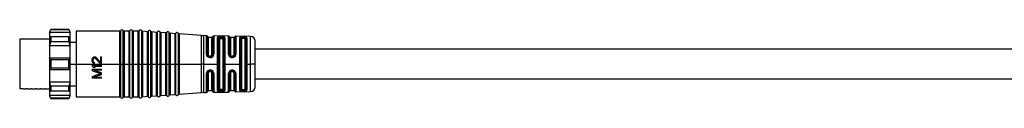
# Model space of a CAD drawing. Header units: millimetres. Extents: x -719 to 2929, y 432 to 794.
# Tile 3 of 15: x -523 to -309, y 604 to 619. Entities that reach past the tile are written whole.
import ezdxf

# ---------------------------------------------------------------- set-up
doc = ezdxf.new("R2010")
doc.units = ezdxf.units.MM

# ---------------------------------------------------------------- blocks, each defined once
blk = doc.blocks.new('Drawing View2')
at = {"color": 7, "linetype": 'Continuous', "lineweight": 25}
for p, q in [((-44.5, 10.75), (-44.8, 10.25)), ((-40.6, 10.75), (-44.5, 10.75)), ((-44.5, 10.75), (-44.5, 10.69)), ((-40.3, 10.25), (-40.6, 10.75)), ((-40.6, 10.69), (-40.6, 10.75)), ((-51.3, 8.65), (-51.3, -2.15)), ((-50.15, 8.65), (-51.3, 8.65)), ((-49.34, 8.65), (-50.15, 8.65)), ((-49.15, 8.65), (-49.34, 8.65)), ((-48.34, 8.65), (-49.15, 8.65)), ((-48.15, 8.65), (-48.34, 8.65)), ((-47.34, 8.65), (-48.15, 8.65)), ((-47.15, 8.65), (-47.34, 8.65)), ((-46.34, 8.65), (-47.15, 8.65)), ((-46.15, 8.65), (-46.34, 8.65)), ((-45.34, 8.65), (-46.15, 8.65)), ((-45.15, 8.65), (-45.34, 8.65)), ((-44.8, 8.65), (-45.15, 8.65)), ((-44.8, 10.14), (-44.5, 10.69)), ((-44.8, 10.25), (-44.8, 10.14)), ((-40.3, 10.14), (-44.8, 10.14)), ((-44.8, 10.14), (-44.8, 9)), ((-44.5, 9.17), (-44.8, 9)), ((-44.8, 9), (-44.8, 7.24)), ((-40.6, 10.69), (-44.5, 10.69)), ((-44.5, 9.17), (-44.5, 8.55)), ((-40.6, 9.17), (-44.5, 9.17)), ((-40.6, 10.69), (-40.3, 10.14)), ((-40.6, 8.55), (-40.6, 9.17)), ((-40.3, 9), (-40.6, 9.17)), ((-40.3, 10.14), (-40.3, 10.25)), ((-40.3, 9), (-40.3, 10.14)), ((-40.3, 7.24), (-40.3, 9)), ((-29.46, 10.4), (-39, 10.4)), ((-39, 10.4), (-39, 3.25)), ((-29.46, 3.38), (-29.46, 10.4)), ((-29.27, 3.25), (-29.27, 10.52)), ((-28.73, 3.39), (-28.73, 10.52)), ((-27.46, 10.4), (-28.54, 10.4)), ((-28.54, 10.4), (-28.54, 3.39)), ((-27.46, 3.38), (-27.46, 10.4)), ((-27.27, 3.25), (-27.27, 10.52)), ((-26.73, 3.39), (-26.73, 10.52)), ((-25.46, 10.4), (-26.54, 10.4)), ((-26.54, 10.4), (-26.54, 3.39)), ((-25.46, 3.38), (-25.46, 10.4)), ((-25.27, 3.25), (-25.27, 10.52)), ((-24.72, 3.39), (-24.72, 10.5)), ((-23.46, 10.29), (-24.54, 10.37)), ((-24.54, 10.37), (-24.54, 3.39)), ((-23.46, 3.39), (-23.46, 10.29)), ((-23.27, 3.25), (-23.27, 10.4)), ((-22.72, 3.39), (-22.72, 10.36)), ((-21.46, 10.15), (-22.54, 10.23)), ((-22.54, 10.23), (-22.54, 3.39)), ((-21.46, 3.39), (-21.46, 10.15)), ((-21.27, 3.25), (-21.27, 10.25)), ((-20.72, 3.39), (-20.72, 10.22)), ((-19.46, 10.01), (-20.54, 10.08)), ((-20.54, 10.08), (-20.54, 3.39)), ((-19.46, 3.39), (-19.46, 10.01)), ((-19.27, 3.25), (-19.27, 10.11)), ((-18.72, 3.39), (-18.72, 10.07)), ((-17.46, 9.86), (-18.54, 9.94)), ((-18.54, 9.94), (-18.54, 3.39)), ((-17.46, 3.39), (-17.46, 9.86)), ((-17.27, 3.25), (-17.27, 9.97)), ((-16.72, 3.39), (-16.72, 9.93)), ((-11.72, 9.45), (-16.54, 9.8)), ((-16.54, 9.8), (-16.54, 3.39)), ((-11.72, 3.39), (-11.72, 9.45)), ((-10.6, 9.42), (-11.28, 9.44)), ((-11.28, 9.44), (-11.28, 3.39)), ((-10.6, 5.38), (-10.6, 9.42)), ((-10.4, 9.24), (-10.4, 5.32)), ((-9.4, 9.05), (-10.2, 9.05)), ((-10.2, 9.05), (-10.2, 5.25)), ((-9.4, 5.25), (-9.4, 9.05)), ((-9.2, 5.31), (-9.2, 9.22)), ((-5.78, 9.35), (-9, 9.4)), ((-9, 9.4), (-9, 5.37)), ((-8.19, 3.25), (-8.19, 9.01)), ((-8, -2.35), (-8, 8.85)), ((-7.8, 8.69), (-7.8, -2.19)), ((-7.5, 8.98), (-7.5, 9.01)), ((-7.3, 9.01), (-7.5, 9.01)), ((-7.5, 8.98), (-7.3, 8.98)), ((-7.5, 8.79), (-7.3, 8.79)), ((-7, -2.19), (-7, 8.69)), ((-6.81, 8.84), (-6.81, 3.39)), ((-6.61, 8.98), (-6.61, 3.4)), ((-5.78, 5.35), (-5.78, 9.35)), ((-5.59, 9.2), (-5.59, 5.3)), ((-4.6, 9.05), (-5.4, 9.05)), ((-5.4, 9.05), (-5.4, 5.25)), ((-4.6, 5.25), (-4.6, 9.05)), ((-4.41, 5.3), (-4.41, 9.18)), ((-0.98, 9.27), (-4.22, 9.32)), ((-4.22, 9.32), (-4.22, 5.35)), ((-3.37, 3.25), (-3.37, 8.96)), ((-3.19, -2.34), (-3.19, 8.84)), ((-3, 8.72), (-3, 3.25)), ((-2.5, 9.14), (-2.7, 9.14)), ((-2.7, 8.98), (-2.7, 8.81)), ((-2.5, 8.97), (-2.7, 8.98)), ((-2.5, 8.81), (-2.7, 8.81)), ((-2.5, 8.97), (-2.5, 8.81)), ((-2.2, 3.25), (-2.2, 8.72)), ((-2.02, 8.83), (-2.02, 3.39)), ((-1.83, 8.94), (-1.83, 3.4)), ((-0.98, 3.25), (-0.98, 9.27)), ((-44.8, 7.24), (-44.5, 8.07)), ((-40.3, 7.24), (-44.8, 7.24)), ((-44.8, 7.24), (-44.8, 4.5)), ((-44.5, 8.55), (-44.5, 8.07)), ((-40.6, 8.07), (-44.5, 8.07)), ((-40.6, 8.07), (-40.6, 8.55)), ((-40.6, 8.07), (-40.3, 7.24)), ((-39, 7.97), (-40.3, 7.97)), ((-40.3, 4.5), (-40.3, 7.24)), ((0, 3.25), (0, 8.27)), ((212.95, 6.5), (0, 6.5)), ((-44.8, 4.5), (-44.8, 2)), ((-44.5, 4.18), (-44.8, 4.5)), ((-40.3, 4.5), (-44.8, 4.5)), ((-40.3, 4.5), (-40.6, 4.18)), ((-40.3, 2), (-40.3, 4.5)), ((-35.03, 4.82), (-34.95, 4.82)), ((-34.95, 4.57), (-35.03, 4.57)), ((-33.71, 3.32), (-34.78, 4.48)), ((-33.71, 3.65), (-34.65, 4.69)), ((-33.71, 4.82), (-33.71, 3.65)), ((-33.71, 4.82), (-33.5, 4.82)), ((-33.5, 3.32), (-33.5, 4.82)), ((-10.6, 5.38), (-10.58, 5.25)), ((-10.41, 5.24), (-10.4, 5.25)), ((-10.39, 5.22), (-10.41, 5.24)), ((-10.39, 5.22), (-10.4, 5.32)), ((-9.98, 4.84), (-9.9, 4.83)), ((-9.7, 4.96), (-9.9, 4.96)), ((-9.9, 4.82), (-9.7, 4.82)), ((-9.7, 4.83), (-9.59, 4.84)), ((-9.4, 4.93), (-9.38, 4.94)), ((-9.24, 5.12), (-9.22, 5.13)), ((-9.22, 5.17), (-9.23, 5.13)), ((-9.06, 5.1), (-9, 5.37)), ((-4.9, 4.96), (-5.1, 4.96)), ((-5.1, 4.82), (-4.9, 4.82)), ((-5.1, 4.67), (-4.9, 4.67)), ((-44.8, 2), (-44.5, 2.32)), ((-44.5, 4.18), (-44.5, 3.25)), ((-40.6, 4.18), (-44.5, 4.18)), ((-44.5, 3.25), (-44.5, 2.32)), ((-40.6, 2.32), (-44.5, 2.32)), ((-40.6, 3.25), (-40.6, 4.18)), ((-40.6, 2.32), (-40.6, 3.25)), ((-40.6, 2.32), (-40.3, 2)), ((-40.3, 3.25), (-39, 3.25)), ((-39, 3.25), (-39, -3.9)), ((-39, 3.25), (-29.46, 3.25)), ((-35.5, 4.19), (-35.5, 4.02)), ((-35.5, 2.98), (-33.5, 2.98)), ((-35.5, 2.98), (-35.5, 2.73)), ((-35.5, 2.15), (-35.5, 1.77)), ((-35.5, 2.15), (-33.5, 2.15)), ((-35.29, 3.98), (-35.29, 4.15)), ((-34.86, 2.48), (-35.2, 2.48)), ((-33.5, 2.73), (-35.16, 2.73)), ((-35.03, 3.36), (-35.03, 3.57)), ((-33.5, 3.32), (-33.71, 3.32)), ((-33.5, 2.73), (-33.5, 2.98)), ((-33.5, 1.9), (-33.5, 2.15)), ((-29.46, 3.25), (-29.46, 3.38)), ((-29.27, 3.25), (-29.46, 3.25)), ((-29.46, -3.9), (-29.46, 3.25)), ((-29.27, 3.25), (-29, 3.25)), ((-29.27, -4.02), (-29.27, 3.25)), ((-29, 3.25), (-28.73, 3.25)), ((-28.73, 3.25), (-28.73, 3.39)), ((-28.54, 3.25), (-28.73, 3.25)), ((-28.73, -4.02), (-28.73, 3.25)), ((-28.54, 3.39), (-28.54, 3.25)), ((-28.54, 3.25), (-27.46, 3.25)), ((-28.54, 3.25), (-28.54, -3.9)), ((-27.46, 3.25), (-27.46, 3.38)), ((-27.27, 3.25), (-27.46, 3.25)), ((-27.46, -3.9), (-27.46, 3.25)), ((-27.27, 3.25), (-27, 3.25)), ((-27.27, -4.02), (-27.27, 3.25)), ((-27, 3.25), (-26.73, 3.25)), ((-26.73, 3.25), (-26.73, 3.39)), ((-26.54, 3.25), (-26.73, 3.25)), ((-26.73, -4.02), (-26.73, 3.25)), ((-26.54, 3.39), (-26.54, 3.25)), ((-26.54, 3.25), (-25.46, 3.25)), ((-26.54, 3.25), (-26.54, -3.9)), ((-25.46, 3.25), (-25.46, 3.38)), ((-25.27, 3.25), (-25.46, 3.25)), ((-25.46, -3.9), (-25.46, 3.25)), ((-25.27, 3.25), (-25, 3.25)), ((-25.27, -4.02), (-25.27, 3.25)), ((-25, 3.25), (-24.72, 3.25)), ((-24.72, 3.25), (-24.72, 3.39)), ((-24.54, 3.25), (-24.72, 3.25)), ((-24.72, -4), (-24.72, 3.25)), ((-24.54, 3.39), (-24.54, 3.25)), ((-24.54, 3.25), (-23.46, 3.25)), ((-24.54, 3.25), (-24.54, -3.87)), ((-23.46, 3.25), (-23.46, 3.39)), ((-23.44, 3.25), (-23.46, 3.25)), ((-23.46, -3.79), (-23.46, 3.25)), ((-23.27, 3.25), (-23.44, 3.25)), ((-23.27, 3.25), (-23, 3.25)), ((-23.27, -3.9), (-23.27, 3.25)), ((-23, 3.25), (-22.72, 3.25)), ((-22.72, 3.25), (-22.72, 3.39)), ((-22.54, 3.25), (-22.72, 3.25)), ((-22.72, -3.86), (-22.72, 3.25)), ((-22.54, 3.39), (-22.54, 3.25)), ((-22.54, 3.25), (-21.46, 3.25)), ((-22.54, 3.25), (-22.54, -3.73)), ((-21.46, 3.25), (-21.46, 3.39)), ((-21.44, 3.25), (-21.46, 3.25)), ((-21.46, -3.65), (-21.46, 3.25)), ((-21.27, 3.25), (-21.44, 3.25)), ((-21.27, 3.25), (-21, 3.25)), ((-21.27, -3.75), (-21.27, 3.25)), ((-21, 3.25), (-20.72, 3.25)), ((-20.72, 3.25), (-20.72, 3.39)), ((-20.54, 3.25), (-20.72, 3.25)), ((-20.72, -3.72), (-20.72, 3.25)), ((-20.54, 3.39), (-20.54, 3.25)), ((-20.54, 3.25), (-19.46, 3.25)), ((-20.54, 3.25), (-20.54, -3.58)), ((-19.46, 3.25), (-19.46, 3.39)), ((-19.44, 3.25), (-19.46, 3.25)), ((-19.46, -3.51), (-19.46, 3.25)), ((-19.27, 3.25), (-19.44, 3.25)), ((-19.27, 3.25), (-19, 3.25)), ((-19.27, -3.61), (-19.27, 3.25)), ((-19, 3.25), (-18.72, 3.25)), ((-18.72, 3.25), (-18.72, 3.39)), ((-18.54, 3.25), (-18.72, 3.25)), ((-18.72, -3.57), (-18.72, 3.25)), ((-18.54, 3.39), (-18.54, 3.25)), ((-18.54, 3.25), (-17.46, 3.25)), ((-18.54, 3.25), (-18.54, -3.44)), ((-17.46, 3.25), (-17.46, 3.39)), ((-17.44, 3.25), (-17.46, 3.25)), ((-17.46, -3.36), (-17.46, 3.25)), ((-17.27, 3.25), (-17.44, 3.25)), ((-17.27, 3.25), (-17, 3.25)), ((-17.27, -3.47), (-17.27, 3.25)), ((-17, 3.25), (-16.72, 3.25)), ((-16.72, 3.25), (-16.72, 3.39)), ((-16.54, 3.25), (-16.72, 3.25)), ((-16.72, -3.43), (-16.72, 3.25)), ((-16.54, 3.39), (-16.54, 3.25)), ((-16.54, 3.25), (-11.72, 3.25)), ((-16.54, 3.25), (-16.54, -3.3)), ((-11.72, 3.25), (-11.72, 3.39)), ((-11.28, 3.25), (-11.72, 3.25)), ((-11.72, -2.95), (-11.72, 3.25)), ((-11.28, 3.39), (-11.28, 3.25)), ((-11.28, 3.25), (-8.19, 3.25)), ((-11.28, 3.25), (-11.28, -2.94)), ((-8.19, -2.51), (-8.19, 3.25)), ((-6.81, 3.39), (-6.81, -2.34)), ((-6.61, 3.4), (-6.61, 3.25)), ((-6.61, 3.25), (-3.37, 3.25)), ((-6.61, 3.25), (-6.61, -2.48)), ((-3.37, -2.46), (-3.37, 3.25)), ((-3, 3.25), (-3, -2.22)), ((-2.2, -2.22), (-2.2, 3.25)), ((-2.02, 3.39), (-2.02, -2.33)), ((-1.83, 3.4), (-1.83, 3.25)), ((-1.83, 3.25), (-0.98, 3.25)), ((-1.83, 3.25), (-1.83, -2.44)), ((-0.98, 3.12), (-0.98, 3.25)), ((0, 3.25), (-0.98, 3.25)), ((-0.98, -2.77), (-0.98, 3.12)), ((0, -1.77), (0, 3.25)), ((-40.3, 2), (-44.8, 2)), ((-44.8, 2), (-44.8, -0.74)), ((-40.3, -0.74), (-40.3, 2)), ((-35.5, 0.52), (-35.5, 0.15)), ((-33.5, 0.15), (-35.5, 0.15)), ((-33.5, 1.9), (-35.07, 1.9)), ((-35.07, 0.4), (-33.5, 0.4)), ((-33.5, 0.98), (-33.5, 1.32)), ((-33.5, 0.15), (-33.5, 0.4)), ((-10.58, 1.33), (-10.6, 1.19)), ((-10.6, -2.92), (-10.6, 1.19)), ((-10.39, 1.35), (-10.41, 1.33)), ((-10.39, 1.32), (-10.41, 1.34)), ((-10.4, 1.25), (-10.39, 1.35)), ((-10.4, 1.25), (-10.4, -2.74)), ((-10.19, 1.65), (-10.23, 1.62)), ((-10.2, 1.32), (-10.2, -2.55)), ((-9.9, 1.74), (-9.98, 1.74)), ((-9.7, 1.75), (-9.9, 1.75)), ((-9.9, 1.61), (-9.7, 1.61)), ((-9.59, 1.73), (-9.7, 1.74)), ((-9.38, 1.63), (-9.4, 1.65)), ((-9.4, -2.55), (-9.4, 1.32)), ((-9.25, 1.46), (-9.23, 1.45)), ((-9.23, 1.45), (-9.23, 1.41)), ((-9.2, -2.72), (-9.2, 1.26)), ((-9, 1.2), (-9, -2.9)), ((-5.78, -2.85), (-5.78, 1.22)), ((-5.59, 1.27), (-5.59, -2.7)), ((-5.4, 1.32), (-5.4, -2.55)), ((-4.9, 1.91), (-5.1, 1.91)), ((-4.9, 1.75), (-5.1, 1.75)), ((-5.1, 1.74), (-5.1, 1.75)), ((-5.1, 1.61), (-4.9, 1.61)), ((-4.6, -2.55), (-4.6, 1.32)), ((-4.41, -2.68), (-4.41, 1.27)), ((-4.22, 1.23), (-4.22, -2.82)), ((0, 0), (212.95, 0)), ((-40.3, -0.74), (-44.8, -0.74)), ((-44.5, -1.57), (-44.8, -0.74)), ((-44.8, -0.74), (-44.8, -2.5)), ((-40.6, -1.57), (-44.5, -1.57)), ((-44.5, -1.57), (-44.5, -2.05)), ((-44.5, -2.05), (-44.5, -2.67)), ((-40.3, -0.74), (-40.6, -1.57)), ((-40.6, -2.05), (-40.6, -1.57)), ((-40.6, -2.67), (-40.6, -2.05)), ((-40.3, -2.5), (-40.3, -0.74)), ((-40.3, -1.48), (-39, -1.48)), ((-50.54, -2.15), (-51.3, -2.15)), ((-50.54, -2.15), (-49.95, -2.15)), ((-49.65, -2.15), (-49.95, -2.15)), ((-49.65, -2.15), (-48.84, -2.15)), ((-48.65, -2.15), (-48.84, -2.15)), ((-48.65, -2.15), (-47.84, -2.15)), ((-47.65, -2.15), (-47.84, -2.15)), ((-47.65, -2.15), (-46.84, -2.15)), ((-46.65, -2.15), (-46.84, -2.15)), ((-46.65, -2.15), (-45.84, -2.15)), ((-45.65, -2.15), (-45.84, -2.15)), ((-45.65, -2.15), (-44.8, -2.15)), ((-44.8, -2.5), (-44.5, -2.67)), ((-44.8, -2.5), (-44.8, -3.64)), ((-40.3, -3.64), (-44.8, -3.64)), ((-44.5, -4.19), (-44.8, -3.64)), ((-44.8, -3.64), (-44.8, -3.75)), ((-44.8, -3.75), (-44.5, -4.25)), ((-40.6, -2.67), (-44.5, -2.67)), ((-40.6, -4.19), (-44.5, -4.19)), ((-44.5, -4.19), (-44.5, -4.25)), ((-44.5, -4.25), (-40.6, -4.25)), ((-40.6, -2.67), (-40.3, -2.5)), ((-40.3, -3.64), (-40.6, -4.19)), ((-40.6, -4.25), (-40.3, -3.75)), ((-40.6, -4.25), (-40.6, -4.19)), ((-40.3, -3.64), (-40.3, -2.5)), ((-40.3, -3.75), (-40.3, -3.64)), ((-39, -3.9), (-29.46, -3.9)), ((-28.54, -3.9), (-27.46, -3.9)), ((-26.54, -3.9), (-25.46, -3.9)), ((-24.54, -3.87), (-23.46, -3.79)), ((-22.54, -3.73), (-21.46, -3.65)), ((-20.54, -3.58), (-19.46, -3.51)), ((-18.54, -3.44), (-17.46, -3.36)), ((-16.54, -3.3), (-11.72, -2.95)), ((-11.28, -2.94), (-10.6, -2.92)), ((-10.2, -2.55), (-9.4, -2.55)), ((-9, -2.9), (-5.78, -2.85)), ((-7.3, -2.29), (-7.5, -2.29)), ((-7.5, -2.51), (-7.5, -2.48)), ((-7.3, -2.48), (-7.5, -2.48)), ((-7.5, -2.51), (-7.3, -2.51)), ((-7.3, -2.48), (-7.3, -2.51)), ((-5.4, -2.55), (-4.6, -2.55)), ((-4.22, -2.82), (-0.98, -2.77)), ((-2.7, -2.31), (-2.5, -2.31)), ((-2.7, -2.48), (-2.7, -2.31)), ((-2.7, -2.48), (-2.5, -2.47)), ((-2.7, -2.64), (-2.5, -2.64)), ((-2.5, -2.47), (-2.5, -2.31))]:
    blk.add_line(p, q, dxfattribs=at)
at = {"color": 7, "linetype": 'Continuous', "lineweight": 25, "flags": 128}
for points in [[(-7.3, 9.2), (-7.41, 9.21), (-7.5, 9.21)], [(-9.9, 4.67), (-9.78, 4.67), (-9.7, 4.67)], [(-9.7, 1.91), (-9.81, 1.91), (-9.9, 1.91)], [(-7.5, -2.71), (-7.38, -2.7), (-7.3, -2.7)]]:
    blk.add_lwpolyline(points, dxfattribs=at)
at = {"color": 7, "linetype": 'Continuous', "lineweight": 25}
for centre, radius, start, end in [((-29.46, 10.6), 0.2, 270, 336.4218), ((-29, 10.4), 0.3, 23.5782, 156.4218), ((-28.54, 10.6), 0.2, 203.5782, 270), ((-27.46, 10.6), 0.2, 270, 336.4218), ((-27, 10.4), 0.3, 23.5782, 156.4218), ((-26.54, 10.6), 0.2, 203.5782, 270), ((-25.46, 10.6), 0.2, 270, 336.4218), ((-25, 10.4), 0.3, 19.5063, 156.4218), ((-24.53, 10.57), 0.2, 199.5063, 265.9282), ((-23.44, 10.49), 0.2, 265.9282, 332.35), ((-23, 10.26), 0.3, 19.5063, 152.35), ((-22.53, 10.42), 0.2, 199.5063, 265.9282), ((-21.44, 10.35), 0.2, 265.9282, 332.35), ((-21, 10.12), 0.3, 19.5063, 152.35), ((-20.53, 10.28), 0.2, 199.5063, 265.9282), ((-19.44, 10.2), 0.2, 265.9282, 332.35), ((-19, 9.97), 0.3, 19.5063, 152.35), ((-18.53, 10.14), 0.2, 199.5063, 265.9282), ((-17.44, 10.06), 0.2, 265.9282, 332.35), ((-17, 9.83), 0.3, 19.5063, 152.35), ((-16.53, 10), 0.2, 199.5063, 265.9282), ((-11.15, 17.43), 8, 265.9282, 269.0586), ((-10.6, 9.22), 0.2, 3.7061, 89.0586), ((-10.2, 9.25), 0.2, 183.7061, 270), ((-9.4, 9.25), 0.2, 270, 352.5192), ((-9, 9.2), 0.2, 89.0586, 172.5192), ((-5.79, 9.15), 0.2, 15.2108, 89.0586), ((-5.4, 9.25), 0.2, 195.2108, 270), ((-4.6, 9.25), 0.2, 270, 340.936), ((-4.22, 9.12), 0.2, 89.0586, 160.936), ((-1, 8.27), 1, 0, 89.0586), ((-1, -1.77), 1, 270.9414, 0), ((-29.46, -4.1), 0.2, 23.5782, 90), ((-29, -3.9), 0.3, 203.5782, 336.4218), ((-28.54, -4.1), 0.2, 90, 156.4218), ((-27.46, -4.1), 0.2, 23.5782, 90), ((-27, -3.9), 0.3, 203.5782, 336.4218), ((-26.54, -4.1), 0.2, 90, 156.4218), ((-25.46, -4.1), 0.2, 23.5782, 90), ((-25, -3.9), 0.3, 203.5782, 340.4937), ((-24.53, -4.07), 0.2, 94.0718, 160.4937), ((-23.44, -3.99), 0.2, 27.65, 94.0718), ((-23, -3.76), 0.3, 207.65, 340.4937), ((-22.53, -3.92), 0.2, 94.0718, 160.4937), ((-21.44, -3.85), 0.2, 27.65, 94.0718), ((-21, -3.62), 0.3, 207.65, 340.4937), ((-20.53, -3.78), 0.2, 94.0718, 160.4937), ((-19.44, -3.7), 0.2, 27.65, 94.0718), ((-19, -3.47), 0.3, 207.65, 340.4937), ((-18.53, -3.64), 0.2, 94.0718, 160.4937), ((-17.44, -3.56), 0.2, 27.65, 94.0718), ((-17, -3.33), 0.3, 207.65, 340.4937), ((-16.53, -3.5), 0.2, 94.0718, 160.4937), ((-11.15, -10.93), 8, 90.9414, 94.0718), ((-10.6, -2.72), 0.2, 270.9414, 356.2939), ((-10.2, -2.75), 0.2, 90, 176.2939), ((-9.4, -2.75), 0.2, 7.4808, 90), ((-9, -2.7), 0.2, 187.4808, 270.9414), ((-5.79, -2.65), 0.2, 270.9414, 344.7892), ((-5.4, -2.75), 0.2, 90, 164.7892), ((-4.6, -2.75), 0.2, 19.064, 90), ((-4.22, -2.62), 0.2, 199.064, 270.9414)]:
    blk.add_arc(centre, radius, start, end, dxfattribs=at)
for points, knots in [([(-8.08, 9.13), (-8.11, 9.11), (-8.18, 9.08), (-8.19, 9.03), (-8.19, 9.01)], [0, 0, 0, 0, 0.485244, 1, 1, 1, 1]), ([(-7.5, 9.21), (-7.55, 9.21), (-7.67, 9.21), (-7.83, 9.19), (-7.97, 9.17), (-8.04, 9.14), (-8.08, 9.13)], [0, 0, 0, 0, 0.244679, 0.489815, 0.743445, 1, 1, 1, 1]), ([(-7.91, 8.94), (-7.92, 8.96), (-7.93, 9.01), (-7.97, 9.07), (-8.02, 9.11), (-8.06, 9.13), (-8.08, 9.13)], [0, 0, 0, 0, 0.242212, 0.500005, 0.757794, 1, 1, 1, 1]), ([(-8, 8.85), (-7.99, 8.87), (-7.99, 8.9), (-7.94, 8.93), (-7.91, 8.94)], [0, 0, 0, 0, 0.50107, 1, 1, 1, 1]), ([(-7.91, 8.94), (-7.89, 8.95), (-7.84, 8.98), (-7.74, 9), (-7.62, 9.01), (-7.54, 9.01), (-7.5, 9.01)], [0, 0, 0, 0, 0.250656, 0.499639, 0.748804, 1, 1, 1, 1]), ([(-7.91, 8.94), (-7.89, 8.95), (-7.84, 8.96), (-7.73, 8.97), (-7.62, 8.98), (-7.54, 8.98), (-7.5, 8.98)], [0, 0, 0, 0, 0.25654, 0.508433, 0.756104, 1, 1, 1, 1]), ([(-7.8, 8.69), (-7.79, 8.71), (-7.78, 8.74), (-7.7, 8.77), (-7.6, 8.79), (-7.53, 8.79), (-7.5, 8.79)], [0, 0, 0, 0, 0.286333, 0.566645, 0.783294, 1, 1, 1, 1]), ([(-6.85, 9.15), (-6.92, 9.17), (-7.05, 9.19), (-7.22, 9.2), (-7.3, 9.2)], [0, 0, 0, 0, 0.506474, 1, 1, 1, 1]), ([(-7.3, 9.01), (-7.24, 9.01), (-7.12, 9), (-7.03, 8.97), (-6.98, 8.96)], [0, 0, 0, 0, 0.498405, 1, 1, 1, 1]), ([(-7.3, 9.01), (-7.3, 9), (-7.3, 9), (-7.3, 8.99), (-7.3, 8.98)], [0, 0, 0, 0, 0.560028, 1, 1, 1, 1]), ([(-7.3, 8.98), (-7.24, 8.98), (-7.13, 8.98), (-7.03, 8.97), (-6.98, 8.96)], [0, 0, 0, 0, 0.4966643, 1, 1, 1, 1]), ([(-7.3, 8.79), (-7.26, 8.79), (-7.17, 8.79), (-7.07, 8.76), (-7.01, 8.73), (-7, 8.71), (-7, 8.69)], [0, 0, 0, 0, 0.275977, 0.551671, 0.772108, 1, 1, 1, 1]), ([(-6.98, 8.96), (-6.98, 8.98), (-6.97, 9.03), (-6.94, 9.09), (-6.9, 9.13), (-6.87, 9.15), (-6.85, 9.15)], [0, 0, 0, 0, 0.242406, 0.499997, 0.757589, 1, 1, 1, 1]), ([(-6.98, 8.96), (-6.96, 8.95), (-6.9, 8.94), (-6.85, 8.91), (-6.81, 8.88), (-6.81, 8.85), (-6.81, 8.84)], [0, 0, 0, 0, 0.2489976, 0.4988299, 0.7491572, 1, 1, 1, 1]), ([(-6.61, 8.98), (-6.61, 9), (-6.62, 9.04), (-6.67, 9.08), (-6.74, 9.12), (-6.82, 9.14), (-6.85, 9.15)], [0, 0, 0, 0, 0.245982, 0.506182, 0.763262, 1, 1, 1, 1]), ([(-2.7, 9.14), (-2.78, 9.14), (-2.91, 9.14), (-3.07, 9.12), (-3.21, 9.1), (-3.34, 9.05), (-3.36, 8.99), (-3.37, 8.96)], [0, 0, 0, 0, 0.239085, 0.362958, 0.487455, 0.74218, 1, 1, 1, 1]), ([(-3.19, 8.84), (-3.18, 8.86), (-3.17, 8.9), (-3.05, 8.95), (-2.92, 8.97), (-2.8, 8.98), (-2.73, 8.98), (-2.7, 8.98)], [0, 0, 0, 0, 0.251106, 0.500918, 0.749973, 0.874947, 1, 1, 1, 1]), ([(-2.7, 8.81), (-2.74, 8.81), (-2.82, 8.81), (-2.92, 8.79), (-2.99, 8.76), (-3, 8.73), (-3, 8.72)], [0, 0, 0, 0, 0.244541, 0.494439, 0.747625, 1, 1, 1, 1]), ([(-2.7, 8.98), (-2.7, 8.99), (-2.7, 9.03), (-2.7, 9.08), (-2.7, 9.12), (-2.7, 9.14), (-2.7, 9.14)], [0, 0, 0, 0, 0.244222, 0.499941, 0.755691, 1, 1, 1, 1]), ([(-1.83, 8.94), (-1.84, 8.96), (-1.86, 9.01), (-1.94, 9.05), (-2.03, 9.08), (-2.13, 9.11), (-2.29, 9.13), (-2.41, 9.14), (-2.5, 9.14)], [0, 0, 0, 0, 0.247774, 0.377676, 0.510624, 0.642416, 0.769734, 1, 1, 1, 1]), ([(-2.5, 8.97), (-2.5, 8.99), (-2.5, 9.03), (-2.5, 9.08), (-2.5, 9.12), (-2.5, 9.13), (-2.5, 9.14)], [0, 0, 0, 0, 0.251195, 0.500058, 0.748854, 1, 1, 1, 1]), ([(-2.5, 8.97), (-2.44, 8.97), (-2.31, 8.97), (-2.15, 8.94), (-2.04, 8.89), (-2.03, 8.85), (-2.02, 8.83)], [0, 0, 0, 0, 0.2487188, 0.4980884, 0.748561, 1, 1, 1, 1]), ([(-2.2, 8.72), (-2.2, 8.73), (-2.21, 8.76), (-2.28, 8.79), (-2.38, 8.81), (-2.46, 8.81), (-2.5, 8.81)], [0, 0, 0, 0, 0.25191, 0.506201, 0.756885, 1, 1, 1, 1]), ([(-35.5, 4.19), (-35.49, 4.24), (-35.48, 4.32), (-35.46, 4.41), (-35.46, 4.44)], [0, 0, 0, 0, 0.559996, 1, 1, 1, 1]), ([(-35.46, 4.44), (-35.44, 4.47), (-35.41, 4.53), (-35.38, 4.58), (-35.37, 4.61)], [0, 0, 0, 0, 0.559998, 1, 1, 1, 1]), ([(-35.37, 4.61), (-35.34, 4.64), (-35.28, 4.7), (-35.23, 4.75), (-35.2, 4.77)], [0, 0, 0, 0, 0.559999, 1, 1, 1, 1]), ([(-35.29, 4.15), (-35.28, 4.19), (-35.27, 4.26), (-35.25, 4.33), (-35.24, 4.36)], [0, 0, 0, 0, 0.559997, 1, 1, 1, 1]), ([(-35.24, 4.36), (-35.23, 4.38), (-35.2, 4.42), (-35.17, 4.47), (-35.16, 4.48)], [0, 0, 0, 0, 0.559999, 1, 1, 1, 1]), ([(-35.2, 4.77), (-35.17, 4.78), (-35.11, 4.8), (-35.06, 4.81), (-35.03, 4.82)], [0, 0, 0, 0, 0.56, 1, 1, 1, 1]), ([(-35.16, 4.48), (-35.14, 4.5), (-35.09, 4.53), (-35.05, 4.55), (-35.03, 4.57)], [0, 0, 0, 0, 0.56, 1, 1, 1, 1]), ([(-34.95, 4.82), (-34.92, 4.81), (-34.86, 4.8), (-34.8, 4.78), (-34.78, 4.77)], [0, 0, 0, 0, 0.56, 1, 1, 1, 1]), ([(-34.78, 4.48), (-34.81, 4.5), (-34.87, 4.53), (-34.92, 4.55), (-34.95, 4.57)], [0, 0, 0, 0, 0.5599999, 1, 1, 1, 1]), ([(-34.65, 4.69), (-34.67, 4.71), (-34.72, 4.74), (-34.76, 4.76), (-34.78, 4.77)], [0, 0, 0, 0, 0.56, 1, 1, 1, 1]), ([(-10.41, 5.24), (-10.42, 5.25), (-10.45, 5.26), (-10.51, 5.26), (-10.56, 5.25), (-10.58, 5.25)], [0, 0, 0, 0, 0.341139, 0.682276, 1, 1, 1, 1]), ([(-9.9, 4.67), (-9.98, 4.68), (-10.14, 4.69), (-10.35, 4.82), (-10.51, 5.01), (-10.56, 5.17), (-10.58, 5.25)], [0, 0, 0, 0, 0.239621, 0.485413, 0.736282, 1, 1, 1, 1]), ([(-9.9, 4.82), (-9.96, 4.83), (-10.08, 4.84), (-10.23, 4.93), (-10.34, 5.06), (-10.37, 5.17), (-10.39, 5.22)], [0, 0, 0, 0, 0.249725, 0.496887, 0.739826, 1, 1, 1, 1]), ([(-9.9, 4.96), (-9.94, 4.97), (-10.03, 4.98), (-10.13, 5.06), (-10.19, 5.15), (-10.2, 5.22), (-10.2, 5.25)], [0, 0, 0, 0, 0.275977, 0.551671, 0.772108, 1, 1, 1, 1]), ([(-10.19, 4.92), (-10.18, 4.91), (-10.16, 4.89), (-10.13, 4.88), (-10.11, 4.87)], [0, 0, 0, 0, 0.420571, 1, 1, 1, 1]), ([(-9.4, 5.25), (-9.41, 5.21), (-9.42, 5.13), (-9.5, 5.03), (-9.6, 4.97), (-9.67, 4.97), (-9.7, 4.96)], [0, 0, 0, 0, 0.2863334, 0.5666446, 0.7832944, 1, 1, 1, 1]), ([(-9.24, 5.12), (-9.27, 5.08), (-9.31, 4.99), (-9.42, 4.9), (-9.56, 4.83), (-9.65, 4.83), (-9.7, 4.82)], [0, 0, 0, 0, 0.257979, 0.509232, 0.755839, 1, 1, 1, 1]), ([(-9.7, 4.67), (-9.63, 4.67), (-9.5, 4.69), (-9.31, 4.78), (-9.16, 4.91), (-9.09, 5.03), (-9.06, 5.1)], [0, 0, 0, 0, 0.24118, 0.484217, 0.736021, 1, 1, 1, 1]), ([(-9.7, 4.96), (-9.7, 4.94), (-9.7, 4.9), (-9.7, 4.86), (-9.7, 4.83), (-9.7, 4.83), (-9.7, 4.83)], [0, 0, 0, 0, 0.31219, 0.624381, 0.936571, 1, 1, 1, 1]), ([(-9.2, 5.31), (-9.2, 5.28), (-9.21, 5.21), (-9.23, 5.15), (-9.24, 5.12)], [0, 0, 0, 0, 0.5009524, 1, 1, 1, 1]), ([(-9.22, 5.13), (-9.21, 5.13), (-9.19, 5.13), (-9.12, 5.12), (-9.08, 5.1), (-9.06, 5.1)], [0, 0, 0, 0, 0.340849, 0.681696, 1, 1, 1, 1]), ([(-5.78, 5.35), (-5.77, 5.27), (-5.76, 5.13), (-5.67, 4.97), (-5.56, 4.83), (-5.4, 4.73), (-5.23, 4.68), (-5.14, 4.67), (-5.1, 4.67)], [0, 0, 0, 0, 0.249761, 0.383741, 0.512149, 0.756159, 0.878095, 1, 1, 1, 1]), ([(-5.1, 4.82), (-5.13, 4.82), (-5.2, 4.83), (-5.32, 4.87), (-5.46, 4.96), (-5.57, 5.12), (-5.59, 5.24), (-5.59, 5.3)], [0, 0, 0, 0, 0.124869, 0.250002, 0.498994, 0.749016, 1, 1, 1, 1]), ([(-5.1, 4.96), (-5.14, 4.97), (-5.23, 4.98), (-5.33, 5.06), (-5.39, 5.15), (-5.4, 5.22), (-5.4, 5.25)], [0, 0, 0, 0, 0.2759772, 0.551671, 0.772108, 1, 1, 1, 1]), ([(-5.34, 4.88), (-5.31, 4.87), (-5.26, 4.85), (-5.18, 4.83), (-5.12, 4.83), (-5.1, 4.83)], [0, 0, 0, 0, 0.329875, 0.667478, 1, 1, 1, 1]), ([(-5.1, 4.67), (-5.1, 4.69), (-5.1, 4.73), (-5.1, 4.78), (-5.1, 4.81), (-5.1, 4.82), (-5.1, 4.82)], [0, 0, 0, 0, 0.24324, 0.500063, 0.756851, 1, 1, 1, 1]), ([(-4.9, 4.67), (-4.8, 4.68), (-4.6, 4.71), (-4.38, 4.89), (-4.24, 5.11), (-4.23, 5.27), (-4.22, 5.35)], [0, 0, 0, 0, 0.2674354, 0.5451285, 0.7715872, 1, 1, 1, 1]), ([(-4.41, 5.3), (-4.42, 5.24), (-4.43, 5.12), (-4.54, 4.96), (-4.68, 4.87), (-4.8, 4.83), (-4.87, 4.82), (-4.9, 4.82)], [0, 0, 0, 0, 0.25154, 0.501516, 0.750497, 0.875418, 1, 1, 1, 1]), ([(-4.6, 5.25), (-4.61, 5.21), (-4.62, 5.13), (-4.7, 5.03), (-4.8, 4.97), (-4.87, 4.97), (-4.9, 4.96)], [0, 0, 0, 0, 0.286333, 0.566645, 0.783294, 1, 1, 1, 1]), ([(-4.9, 4.67), (-4.9, 4.69), (-4.9, 4.73), (-4.9, 4.78), (-4.9, 4.81), (-4.9, 4.82), (-4.9, 4.82)], [0, 0, 0, 0, 0.251401, 0.499942, 0.748554, 1, 1, 1, 1]), ([(-35.46, 3.73), (-35.47, 3.79), (-35.48, 3.89), (-35.49, 3.98), (-35.5, 4.02)], [0, 0, 0, 0, 0.559994, 1, 1, 1, 1]), ([(-35.2, 2.48), (-35.26, 2.53), (-35.36, 2.61), (-35.46, 2.7), (-35.5, 2.73)], [0, 0, 0, 0, 0.559998, 1, 1, 1, 1]), ([(-35.37, 3.57), (-35.39, 3.6), (-35.42, 3.65), (-35.44, 3.71), (-35.46, 3.73)], [0, 0, 0, 0, 0.5599985, 1, 1, 1, 1]), ([(-35.2, 3.4), (-35.23, 3.43), (-35.29, 3.49), (-35.35, 3.54), (-35.37, 3.57)], [0, 0, 0, 0, 0.559999, 1, 1, 1, 1]), ([(-35.24, 3.77), (-35.25, 3.81), (-35.27, 3.88), (-35.28, 3.95), (-35.29, 3.98)], [0, 0, 0, 0, 0.5599971, 1, 1, 1, 1]), ([(-35.16, 3.65), (-35.18, 3.67), (-35.2, 3.72), (-35.23, 3.76), (-35.24, 3.77)], [0, 0, 0, 0, 0.559999, 1, 1, 1, 1]), ([(-35.03, 3.36), (-35.06, 3.37), (-35.12, 3.38), (-35.18, 3.39), (-35.2, 3.4)], [0, 0, 0, 0, 0.56, 1, 1, 1, 1]), ([(-35.16, 3.65), (-35.14, 3.63), (-35.09, 3.61), (-35.05, 3.58), (-35.03, 3.57)], [0, 0, 0, 0, 0.56, 1, 1, 1, 1]), ([(-34.86, 2.48), (-34.92, 2.53), (-35.02, 2.61), (-35.12, 2.7), (-35.16, 2.73)], [0, 0, 0, 0, 0.559998, 1, 1, 1, 1]), ([(-33.71, 1.15), (-34.05, 1.27), (-34.64, 1.47), (-35.24, 1.68), (-35.5, 1.77)], [0, 0, 0, 0, 0.559996, 1, 1, 1, 1]), ([(-35.5, 0.52), (-35.17, 0.64), (-34.57, 0.85), (-33.98, 1.06), (-33.71, 1.15)], [0, 0, 0, 0, 0.559995, 1, 1, 1, 1]), ([(-33.5, 1.32), (-33.79, 1.43), (-34.32, 1.62), (-34.84, 1.81), (-35.07, 1.9)], [0, 0, 0, 0, 0.559996, 1, 1, 1, 1]), ([(-35.07, 0.4), (-34.78, 0.51), (-34.26, 0.7), (-33.73, 0.9), (-33.5, 0.98)], [0, 0, 0, 0, 0.5599951, 1, 1, 1, 1]), ([(-9.9, 1.91), (-9.98, 1.9), (-10.13, 1.88), (-10.34, 1.76), (-10.51, 1.57), (-10.56, 1.41), (-10.58, 1.33)], [0, 0, 0, 0, 0.241569, 0.481567, 0.731543, 1, 1, 1, 1]), ([(-10.41, 1.33), (-10.42, 1.33), (-10.45, 1.32), (-10.51, 1.32), (-10.56, 1.33), (-10.58, 1.33)], [0, 0, 0, 0, 0.341134, 0.682273, 1, 1, 1, 1]), ([(-10.39, 1.35), (-10.37, 1.41), (-10.34, 1.51), (-10.23, 1.64), (-10.08, 1.73), (-9.96, 1.74), (-9.9, 1.75)], [0, 0, 0, 0, 0.2590408, 0.5026657, 0.7495689, 1, 1, 1, 1]), ([(-10.2, 1.32), (-10.19, 1.36), (-10.18, 1.44), (-10.1, 1.54), (-10, 1.6), (-9.93, 1.6), (-9.9, 1.61)], [0, 0, 0, 0, 0.285261, 0.56524, 0.782325, 1, 1, 1, 1]), ([(-9.06, 1.49), (-9.1, 1.55), (-9.16, 1.67), (-9.32, 1.8), (-9.5, 1.89), (-9.63, 1.9), (-9.7, 1.91)], [0, 0, 0, 0, 0.264792, 0.517104, 0.760516, 1, 1, 1, 1]), ([(-9.7, 1.75), (-9.65, 1.75), (-9.56, 1.74), (-9.43, 1.68), (-9.32, 1.58), (-9.27, 1.5), (-9.25, 1.46)], [0, 0, 0, 0, 0.245905, 0.493255, 0.743998, 1, 1, 1, 1]), ([(-9.7, 1.61), (-9.66, 1.6), (-9.57, 1.59), (-9.47, 1.51), (-9.41, 1.42), (-9.4, 1.35), (-9.4, 1.32)], [0, 0, 0, 0, 0.276915, 0.553061, 0.773142, 1, 1, 1, 1]), ([(-9.25, 1.46), (-9.23, 1.43), (-9.21, 1.36), (-9.2, 1.29), (-9.2, 1.26)], [0, 0, 0, 0, 0.499485, 1, 1, 1, 1]), ([(-9.23, 1.45), (-9.22, 1.45), (-9.19, 1.45), (-9.13, 1.46), (-9.09, 1.48), (-9.06, 1.49)], [0, 0, 0, 0, 0.340855, 0.681708, 1, 1, 1, 1]), ([(-9, 1.2), (-9, 1.26), (-9.01, 1.36), (-9.05, 1.45), (-9.06, 1.49)], [0, 0, 0, 0, 0.552005, 1, 1, 1, 1]), ([(-5.1, 1.91), (-5.2, 1.89), (-5.4, 1.87), (-5.62, 1.68), (-5.76, 1.46), (-5.77, 1.3), (-5.78, 1.22)], [0, 0, 0, 0, 0.267548, 0.5453, 0.771617, 1, 1, 1, 1]), ([(-5.59, 1.27), (-5.59, 1.33), (-5.57, 1.45), (-5.47, 1.6), (-5.38, 1.66), (-5.34, 1.68)], [0, 0, 0, 0, 0.376243, 0.750434, 1, 1, 1, 1]), ([(-5.4, 1.32), (-5.39, 1.36), (-5.38, 1.44), (-5.3, 1.54), (-5.2, 1.6), (-5.13, 1.6), (-5.1, 1.61)], [0, 0, 0, 0, 0.285261, 0.56524, 0.782325, 1, 1, 1, 1]), ([(-5.34, 1.68), (-5.33, 1.69), (-5.28, 1.72), (-5.2, 1.74), (-5.13, 1.75), (-5.1, 1.75)], [0, 0, 0, 0, 0.248147, 0.624424, 1, 1, 1, 1]), ([(-5.1, 1.91), (-5.1, 1.88), (-5.1, 1.84), (-5.1, 1.79), (-5.1, 1.76), (-5.1, 1.75), (-5.1, 1.75)], [0, 0, 0, 0, 0.251426, 0.499997, 0.748572, 1, 1, 1, 1]), ([(-5.1, 1.61), (-5.1, 1.63), (-5.1, 1.66), (-5.1, 1.71), (-5.1, 1.73), (-5.1, 1.74), (-5.1, 1.74)], [0, 0, 0, 0, 0.316784, 0.633567, 0.950351, 1, 1, 1, 1]), ([(-4.22, 1.23), (-4.23, 1.31), (-4.25, 1.49), (-4.41, 1.72), (-4.63, 1.87), (-4.81, 1.9), (-4.9, 1.91)], [0, 0, 0, 0, 0.254619, 0.514225, 0.762311, 1, 1, 1, 1]), ([(-4.9, 1.91), (-4.9, 1.89), (-4.9, 1.84), (-4.9, 1.79), (-4.9, 1.76), (-4.9, 1.75), (-4.9, 1.75)], [0, 0, 0, 0, 0.243205, 0.499868, 0.756602, 1, 1, 1, 1]), ([(-4.9, 1.75), (-4.87, 1.75), (-4.8, 1.74), (-4.68, 1.71), (-4.54, 1.62), (-4.43, 1.46), (-4.42, 1.33), (-4.41, 1.27)], [0, 0, 0, 0, 0.124787, 0.249886, 0.499149, 0.749117, 1, 1, 1, 1]), ([(-4.9, 1.61), (-4.86, 1.6), (-4.77, 1.59), (-4.67, 1.51), (-4.61, 1.42), (-4.6, 1.35), (-4.6, 1.32)], [0, 0, 0, 0, 0.276915, 0.553061, 0.773141, 1, 1, 1, 1]), ([(-8.19, -2.51), (-8.19, -2.53), (-8.18, -2.58), (-8.11, -2.61), (-8.08, -2.63)], [0, 0, 0, 0, 0.497389, 1, 1, 1, 1]), ([(-7.91, -2.44), (-7.92, -2.46), (-7.93, -2.51), (-7.97, -2.57), (-8.02, -2.61), (-8.06, -2.63), (-8.08, -2.63)], [0, 0, 0, 0, 0.242205, 0.499996, 0.757789, 1, 1, 1, 1]), ([(-8.08, -2.63), (-8.04, -2.64), (-7.97, -2.67), (-7.83, -2.69), (-7.67, -2.71), (-7.55, -2.71), (-7.5, -2.71)], [0, 0, 0, 0, 0.257138, 0.51101, 0.755862, 1, 1, 1, 1]), ([(-7.91, -2.44), (-7.94, -2.43), (-7.99, -2.4), (-7.99, -2.37), (-8, -2.35)], [0, 0, 0, 0, 0.499299, 1, 1, 1, 1]), ([(-7.5, -2.48), (-7.54, -2.48), (-7.62, -2.48), (-7.73, -2.47), (-7.84, -2.46), (-7.89, -2.45), (-7.91, -2.44)], [0, 0, 0, 0, 0.243585, 0.491154, 0.743152, 1, 1, 1, 1]), ([(-7.5, -2.51), (-7.54, -2.51), (-7.62, -2.51), (-7.74, -2.5), (-7.84, -2.48), (-7.89, -2.45), (-7.91, -2.44)], [0, 0, 0, 0, 0.251138, 0.500284, 0.749288, 1, 1, 1, 1]), ([(-7.5, -2.29), (-7.54, -2.29), (-7.63, -2.29), (-7.73, -2.26), (-7.79, -2.23), (-7.8, -2.21), (-7.8, -2.19)], [0, 0, 0, 0, 0.275977, 0.551671, 0.772108, 1, 1, 1, 1]), ([(-7, -2.19), (-7.01, -2.21), (-7.02, -2.24), (-7.1, -2.27), (-7.2, -2.29), (-7.27, -2.29), (-7.3, -2.29)], [0, 0, 0, 0, 0.286333, 0.566645, 0.783294, 1, 1, 1, 1]), ([(-6.98, -2.46), (-7.03, -2.47), (-7.13, -2.48), (-7.24, -2.48), (-7.3, -2.48)], [0, 0, 0, 0, 0.503357, 1, 1, 1, 1]), ([(-6.98, -2.46), (-7.03, -2.47), (-7.12, -2.5), (-7.24, -2.51), (-7.3, -2.51)], [0, 0, 0, 0, 0.501701, 1, 1, 1, 1]), ([(-7.3, -2.7), (-7.22, -2.7), (-7.05, -2.69), (-6.92, -2.67), (-6.85, -2.65)], [0, 0, 0, 0, 0.493234, 1, 1, 1, 1]), ([(-6.81, -2.34), (-6.81, -2.35), (-6.81, -2.38), (-6.85, -2.41), (-6.9, -2.44), (-6.96, -2.45), (-6.98, -2.46)], [0, 0, 0, 0, 0.2513, 0.501644, 0.751273, 1, 1, 1, 1]), ([(-6.85, -2.65), (-6.87, -2.65), (-6.9, -2.63), (-6.94, -2.59), (-6.97, -2.53), (-6.98, -2.48), (-6.98, -2.46)], [0, 0, 0, 0, 0.242411, 0.500004, 0.757595, 1, 1, 1, 1]), ([(-6.85, -2.65), (-6.82, -2.64), (-6.75, -2.62), (-6.67, -2.58), (-6.62, -2.54), (-6.61, -2.5), (-6.61, -2.48)], [0, 0, 0, 0, 0.239755, 0.482391, 0.733795, 1, 1, 1, 1]), ([(-3.37, -2.46), (-3.36, -2.49), (-3.35, -2.53), (-3.26, -2.58), (-3.17, -2.6), (-3.06, -2.62), (-2.91, -2.64), (-2.78, -2.64), (-2.7, -2.64)], [0, 0, 0, 0, 0.249026, 0.378368, 0.510999, 0.642887, 0.770292, 1, 1, 1, 1]), ([(-2.7, -2.48), (-2.73, -2.48), (-2.8, -2.48), (-2.92, -2.47), (-3.05, -2.45), (-3.17, -2.4), (-3.18, -2.36), (-3.19, -2.34)], [0, 0, 0, 0, 0.125096, 0.250079, 0.499189, 0.749161, 1, 1, 1, 1]), ([(-3, -2.22), (-3, -2.23), (-2.99, -2.26), (-2.92, -2.29), (-2.82, -2.31), (-2.74, -2.31), (-2.7, -2.31)], [0, 0, 0, 0, 0.25191, 0.506201, 0.756885, 1, 1, 1, 1]), ([(-2.7, -2.48), (-2.7, -2.5), (-2.7, -2.53), (-2.7, -2.58), (-2.7, -2.62), (-2.7, -2.63), (-2.7, -2.64)], [0, 0, 0, 0, 0.251175, 0.5, 0.748825, 1, 1, 1, 1]), ([(-2.5, -2.31), (-2.46, -2.31), (-2.38, -2.31), (-2.28, -2.29), (-2.21, -2.26), (-2.2, -2.23), (-2.2, -2.22)], [0, 0, 0, 0, 0.244541, 0.494439, 0.747625, 1, 1, 1, 1]), ([(-2.02, -2.33), (-2.03, -2.35), (-2.04, -2.39), (-2.15, -2.44), (-2.31, -2.47), (-2.44, -2.47), (-2.5, -2.47)], [0, 0, 0, 0, 0.251722, 0.502052, 0.751355, 1, 1, 1, 1]), ([(-2.5, -2.64), (-2.41, -2.63), (-2.24, -2.63), (-2.02, -2.59), (-1.86, -2.52), (-1.84, -2.46), (-1.83, -2.44)], [0, 0, 0, 0, 0.239775, 0.487318, 0.742237, 1, 1, 1, 1]), ([(-2.5, -2.47), (-2.5, -2.49), (-2.5, -2.53), (-2.5, -2.58), (-2.5, -2.62), (-2.5, -2.63), (-2.5, -2.64)], [0, 0, 0, 0, 0.244354, 0.500002, 0.755648, 1, 1, 1, 1])]:
    blk.add_open_spline(points, degree=3, knots=knots, dxfattribs=at)
for points in [[(-8, 8.85), (-8, 8.87), (-8.02, 8.91), (-8.06, 8.96), (-8.12, 9), (-8.17, 9), (-8.19, 9.01)], [(-7.8, 8.69), (-7.82, 8.7), (-7.87, 8.7), (-7.93, 8.74), (-7.98, 8.79), (-7.99, 8.83), (-8, 8.85)], [(-7.5, 9.01), (-7.5, 9.03), (-7.5, 9.08), (-7.5, 9.14), (-7.5, 9.18), (-7.5, 9.2), (-7.5, 9.21)], [(-7.5, 8.79), (-7.5, 8.8), (-7.5, 8.82), (-7.5, 8.86), (-7.5, 8.92), (-7.5, 8.96), (-7.5, 8.98)], [(-7.3, 9.01), (-7.3, 9.03), (-7.3, 9.08), (-7.3, 9.13), (-7.3, 9.18), (-7.3, 9.2), (-7.3, 9.2)], [(-7.3, 8.79), (-7.3, 8.8), (-7.3, 8.82), (-7.3, 8.86), (-7.3, 8.92), (-7.3, 8.96), (-7.3, 8.98)], [(-7, 8.69), (-6.98, 8.7), (-6.93, 8.7), (-6.87, 8.73), (-6.83, 8.78), (-6.81, 8.82), (-6.81, 8.84)], [(-6.81, 8.84), (-6.8, 8.86), (-6.78, 8.9), (-6.74, 8.95), (-6.68, 8.98), (-6.63, 8.98), (-6.61, 8.98)], [(-3.19, 8.84), (-3.2, 8.86), (-3.21, 8.89), (-3.26, 8.93), (-3.31, 8.95), (-3.35, 8.96), (-3.37, 8.96)], [(-3.19, 8.84), (-3.18, 8.82), (-3.16, 8.79), (-3.11, 8.75), (-3.06, 8.72), (-3.02, 8.72), (-3, 8.72)], [(-2.02, 8.83), (-2.03, 8.81), (-2.05, 8.78), (-2.09, 8.75), (-2.14, 8.72), (-2.18, 8.72), (-2.2, 8.72)], [(-2.02, 8.83), (-2.01, 8.84), (-1.99, 8.87), (-1.95, 8.91), (-1.89, 8.93), (-1.85, 8.93), (-1.83, 8.94)], [(-10.4, 5.32), (-10.4, 5.33), (-10.41, 5.34), (-10.46, 5.36), (-10.52, 5.38), (-10.57, 5.38), (-10.6, 5.38)], [(-10.2, 5.25), (-10.23, 5.25), (-10.28, 5.26), (-10.34, 5.27), (-10.39, 5.29), (-10.4, 5.31), (-10.4, 5.32)], [(-9.9, 4.96), (-9.9, 4.94), (-9.9, 4.9), (-9.9, 4.86), (-9.9, 4.83), (-9.9, 4.82), (-9.9, 4.82)], [(-9.9, 4.82), (-9.9, 4.82), (-9.9, 4.82), (-9.9, 4.78), (-9.9, 4.73), (-9.9, 4.69), (-9.9, 4.67)], [(-9.7, 4.82), (-9.7, 4.82), (-9.7, 4.82), (-9.7, 4.78), (-9.7, 4.73), (-9.7, 4.69), (-9.7, 4.67)], [(-9.4, 5.25), (-9.38, 5.25), (-9.33, 5.26), (-9.27, 5.27), (-9.22, 5.29), (-9.21, 5.3), (-9.2, 5.31)], [(-9.2, 5.31), (-9.2, 5.32), (-9.18, 5.34), (-9.14, 5.36), (-9.07, 5.37), (-9.02, 5.37), (-9, 5.37)], [(-5.59, 5.3), (-5.6, 5.31), (-5.62, 5.32), (-5.66, 5.34), (-5.72, 5.35), (-5.76, 5.35), (-5.78, 5.35)], [(-5.4, 5.25), (-5.42, 5.25), (-5.47, 5.25), (-5.52, 5.27), (-5.57, 5.28), (-5.59, 5.3), (-5.59, 5.3)], [(-5.1, 4.96), (-5.1, 4.94), (-5.1, 4.91), (-5.1, 4.86), (-5.1, 4.83), (-5.1, 4.82), (-5.1, 4.82)], [(-4.9, 4.96), (-4.9, 4.94), (-4.9, 4.91), (-4.9, 4.86), (-4.9, 4.83), (-4.9, 4.82), (-4.9, 4.82)], [(-4.6, 5.25), (-4.58, 5.25), (-4.54, 5.25), (-4.48, 5.26), (-4.44, 5.28), (-4.42, 5.29), (-4.41, 5.3)], [(-4.41, 5.3), (-4.4, 5.31), (-4.39, 5.32), (-4.34, 5.33), (-4.28, 5.34), (-4.24, 5.35), (-4.22, 5.35)], [(-10.4, 1.25), (-10.4, 1.25), (-10.41, 1.23), (-10.46, 1.21), (-10.52, 1.2), (-10.57, 1.19), (-10.6, 1.19)], [(-10.2, 1.32), (-10.23, 1.32), (-10.28, 1.31), (-10.34, 1.3), (-10.39, 1.28), (-10.4, 1.26), (-10.4, 1.25)], [(-9.9, 1.75), (-9.9, 1.75), (-9.9, 1.76), (-9.9, 1.79), (-9.9, 1.84), (-9.9, 1.88), (-9.9, 1.91)], [(-9.9, 1.61), (-9.9, 1.63), (-9.9, 1.67), (-9.9, 1.71), (-9.9, 1.74), (-9.9, 1.75), (-9.9, 1.75)], [(-9.7, 1.75), (-9.7, 1.75), (-9.7, 1.76), (-9.7, 1.79), (-9.7, 1.84), (-9.7, 1.88), (-9.7, 1.91)], [(-9.7, 1.61), (-9.7, 1.63), (-9.7, 1.67), (-9.7, 1.71), (-9.7, 1.74), (-9.7, 1.75), (-9.7, 1.75)], [(-9.4, 1.32), (-9.38, 1.32), (-9.33, 1.31), (-9.27, 1.3), (-9.22, 1.28), (-9.21, 1.27), (-9.2, 1.26)], [(-9.2, 1.26), (-9.2, 1.25), (-9.18, 1.23), (-9.14, 1.22), (-9.07, 1.2), (-9.02, 1.2), (-9, 1.2)], [(-5.59, 1.27), (-5.6, 1.26), (-5.62, 1.25), (-5.66, 1.23), (-5.72, 1.22), (-5.76, 1.22), (-5.78, 1.22)], [(-5.4, 1.32), (-5.42, 1.32), (-5.47, 1.31), (-5.52, 1.3), (-5.57, 1.29), (-5.59, 1.27), (-5.59, 1.27)], [(-4.9, 1.61), (-4.9, 1.63), (-4.9, 1.66), (-4.9, 1.71), (-4.9, 1.74), (-4.9, 1.75), (-4.9, 1.75)], [(-4.6, 1.32), (-4.58, 1.32), (-4.54, 1.31), (-4.48, 1.31), (-4.44, 1.29), (-4.42, 1.28), (-4.41, 1.27)], [(-4.41, 1.27), (-4.4, 1.27), (-4.39, 1.25), (-4.34, 1.24), (-4.28, 1.23), (-4.24, 1.23), (-4.22, 1.23)], [(-8, -2.35), (-8, -2.37), (-8.02, -2.41), (-8.06, -2.46), (-8.12, -2.5), (-8.17, -2.5), (-8.19, -2.51)], [(-7.8, -2.19), (-7.82, -2.2), (-7.87, -2.2), (-7.93, -2.24), (-7.98, -2.29), (-7.99, -2.33), (-8, -2.35)], [(-7.5, -2.29), (-7.5, -2.3), (-7.5, -2.32), (-7.5, -2.36), (-7.5, -2.42), (-7.5, -2.46), (-7.5, -2.48)], [(-7.5, -2.51), (-7.5, -2.53), (-7.5, -2.58), (-7.5, -2.64), (-7.5, -2.68), (-7.5, -2.7), (-7.5, -2.71)], [(-7.3, -2.29), (-7.3, -2.3), (-7.3, -2.32), (-7.3, -2.36), (-7.3, -2.42), (-7.3, -2.46), (-7.3, -2.48)], [(-7.3, -2.51), (-7.3, -2.53), (-7.3, -2.58), (-7.3, -2.63), (-7.3, -2.68), (-7.3, -2.7), (-7.3, -2.7)], [(-7, -2.19), (-6.98, -2.2), (-6.93, -2.2), (-6.87, -2.23), (-6.83, -2.28), (-6.81, -2.32), (-6.81, -2.34)], [(-6.81, -2.34), (-6.8, -2.36), (-6.78, -2.4), (-6.74, -2.45), (-6.68, -2.48), (-6.63, -2.48), (-6.61, -2.48)], [(-3.19, -2.34), (-3.2, -2.36), (-3.21, -2.39), (-3.26, -2.43), (-3.31, -2.45), (-3.35, -2.46), (-3.37, -2.46)], [(-3.19, -2.34), (-3.18, -2.32), (-3.16, -2.29), (-3.11, -2.25), (-3.06, -2.22), (-3.02, -2.22), (-3, -2.22)], [(-2.02, -2.33), (-2.03, -2.31), (-2.05, -2.28), (-2.09, -2.25), (-2.14, -2.22), (-2.18, -2.22), (-2.2, -2.22)], [(-2.02, -2.33), (-2.01, -2.34), (-1.99, -2.37), (-1.95, -2.41), (-1.89, -2.43), (-1.85, -2.43), (-1.83, -2.44)]]:
    blk.add_open_spline(points, degree=3, dxfattribs=at)

msp = doc.modelspace()

# ---------------------------------------------------------------- block references
at = {"color": 7, "linetype": 'Continuous', "lineweight": 25}
msp.add_blockref('Drawing View2', (-471.93, 607.93), dxfattribs=at)

doc.saveas('drawing.dxf')
